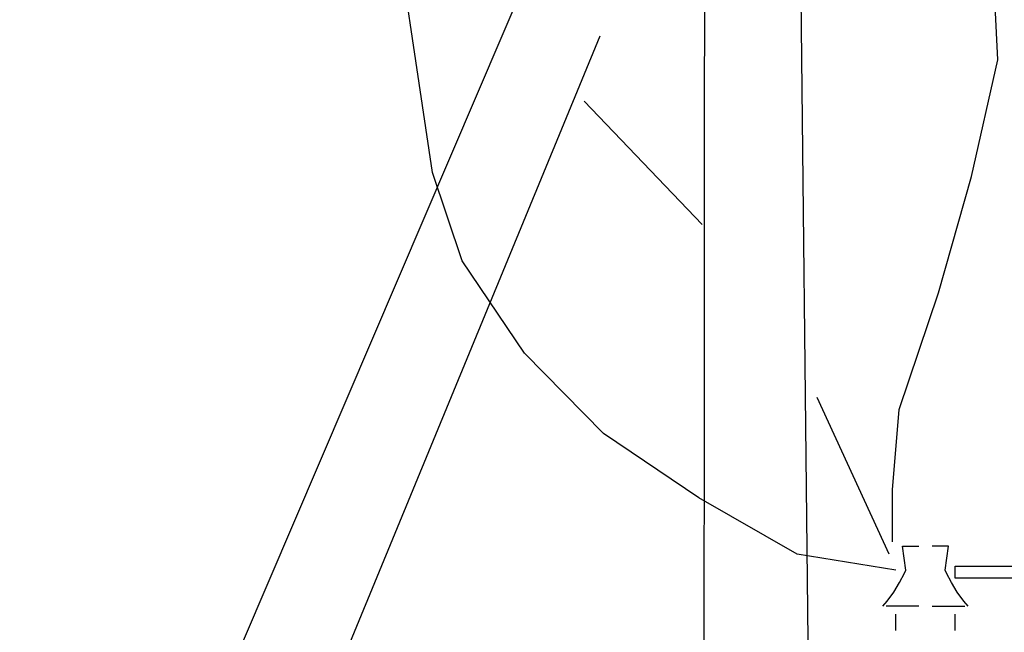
# Model space of a CAD drawing. Extents: x 10527 to 38812, y 13847 to 37526.
# Tile 22 of 256: x 35699 to 35720, y 32850 to 32863. Entities that reach past the tile are written whole.
import ezdxf

# ---------------------------------------------------------------- set-up
doc = ezdxf.new("R2010")
doc.units = 0
doc.header["$LTSCALE"] = 0.5
doc.header["$MEASUREMENT"] = 0

msp = doc.modelspace()

# ---------------------------------------------------------------- linework, layer by layer
at = {"elevation": -629.582}
for points in [[(35713.621, 32786.843), (35713.692, 32877.742)], [(35716.597, 32786.583), (35715.605, 32877.742)], [(35717.73, 32852.117), (35717.73, 32853.242), (35717.872, 32854.974), (35718.722, 32857.484), (35719.43, 32859.995), (35719.997, 32862.505), (35719.666, 32869.21), (35717.588, 32873.456), (35713.884, 32876.98)], [(35717.801, 32851.511), (35715.676, 32851.857), (35713.55, 32853.069), (35711.496, 32854.454), (35709.795, 32856.186), (35708.449, 32858.177), (35707.812, 32860.081), (35705.843, 32873.276)], [(35676.781, 32787.016), (35711.567, 32868.305)], [(35680.04, 32786.929), (35711.425, 32863.025)], [(35713.621, 32858.956), (35711.083, 32861.621)], [(35717.659, 32851.857), (35716.101, 32855.233)], [(35718.014, 32851.511), (35717.943, 32852.03), (35718.297, 32852.03)], [(35718.864, 32851.511), (35718.935, 32852.03), (35718.58, 32852.03)], [(35719.076, 32851.597), (35720.635, 32851.597), (35720.635, 32851.338), (35719.076, 32851.338), (35719.076, 32851.597)], [(35717.518, 32850.732), (35717.612, 32850.843), (35717.754, 32851.038), (35717.878, 32851.24), (35717.984, 32851.447), (35718.014, 32851.511)], [(35719.36, 32850.732), (35719.266, 32850.843), (35719.123, 32851.038), (35718.999, 32851.24), (35718.893, 32851.447), (35718.864, 32851.511)], [(35718.297, 32850.732), (35717.589, 32850.732)], [(35718.58, 32850.732), (35719.289, 32850.732)], [(35717.801, 32850.212), (35717.801, 32850.559)], [(35719.076, 32850.212), (35719.076, 32850.559)]]:
    msp.add_lwpolyline(points, dxfattribs=at)

doc.saveas('drawing.dxf')
